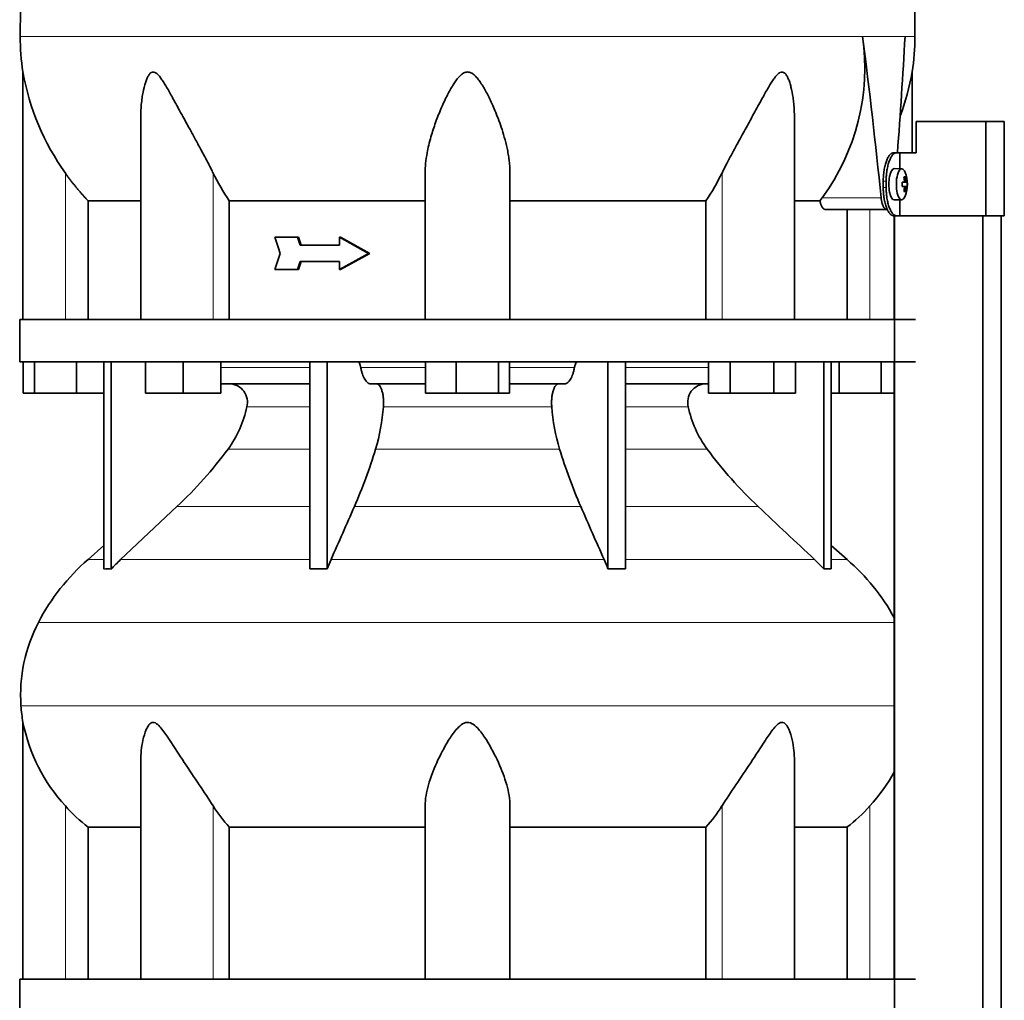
# Model space of a CAD drawing. Header units: millimetres. Extents: x 424 to 1298, y -2735 to 1993.
# Tile 22 of 24: x 922 to 1236, y 950 to 1262. Entities that reach past the tile are written whole.
import ezdxf

# ---------------------------------------------------------------- set-up
doc = ezdxf.new("R2010")
doc.units = ezdxf.units.MM
for name, color, linetype in [('M5X8_UNI7687', 7, 'Continuous'), ('MID_344-7', 7, 'Continuous'), ('VSI344-454_TERMI', 7, 'Continuous'), ('VSI344-454_TESTA', 7, 'Continuous'), ('VSI344_DIFFUSORE', 7, 'Continuous')]:
    doc.layers.add(name, color=color, linetype=linetype)

# ---------------------------------------------------------------- blocks, each defined once
blk = doc.blocks.new('SE3')
at = {"layer": 'M5X8_UNI7687', "color": 7, "linetype": 'Continuous', "lineweight": 35}
for p, q in [((1203.14, 1214.88), (1200.79, 1214.95)), ((1204.66, 1210.66), (1203.26, 1210.54)), ((1203.26, 1210.61), (1203.84, 1210.66)), ((1204.86, 1210.65), (1203.26, 1210.53)), ((1204.29, 1212.29), (1203.88, 1211.98)), ((1204.86, 1209.26), (1203.26, 1209.38)), ((1203.26, 1209.37), (1204.66, 1209.24)), ((1203.84, 1209.24), (1203.26, 1209.3)), ((1204.29, 1207.62), (1203.88, 1207.92)), ((1200.79, 1204.95), (1203.14, 1205.02))]:
    blk.add_line(p, q, dxfattribs=at)
at = {"layer": 'M5X8_UNI7687', "color": 4, "linetype": 'Continuous', "lineweight": 9}
for p, q in [((1203.26, 1210.61), (1203.83, 1210.66)), ((1204, 1211.12), (1204.49, 1211.16)), ((1203.83, 1209.24), (1203.26, 1209.3)), ((1204.49, 1208.74), (1204, 1208.79))]:
    blk.add_line(p, q, dxfattribs=at)
at = {"layer": 'M5X8_UNI7687', "color": 7, "linetype": 'Continuous', "lineweight": 35}
for centre, radius, start, end in [((1194.94, 1209.95), 10, 337.7946, 22.2054), ((1195.26, 1209.95), 9.62, 355.8727, 4.1273)]:
    blk.add_arc(centre, radius, start, end, dxfattribs=at)
for centre, major_axis, ratio, start_param, end_param in [((1200.77, 1209.95), (0, 5), 0.34202, 0, 3.151709), ((1203.12, 1209.95), (0, -4.93), 0.34202, 2.444185, 6.283185), ((1194.96, 1209.8), (9.97, 0.82), 0.029809, 0.468971, 0.583531), ((1198.07, 1209.95), (0, -9.26), 0.562348, 1.49595, 1.645642), ((1197.02, 1206.89), (7.67, 5.19), 0.199978, 0.212267, 0.361959), ((1195.01, 1209.95), (0, 10), 0.906308, 4.833518, 4.948078), ((1194.9, 1209.95), (0, 10), 0.965926, 4.833518, 4.948078), ((1194.96, 1209.8), (9.97, 0.82), 0.029809, 0.112154, 0.226713), ((1194.96, 1210.11), (9.97, -0.82), 0.029809, -0.583531, -0.468971), ((1195.01, 1209.95), (0, -10), 0.906308, 1.335108, 1.449667), ((1197.02, 1213.02), (7.67, -5.19), 0.199978, -0.361959, -0.212267), ((1194.9, 1209.95), (0, -10), 0.965926, 1.335108, 1.449667), ((1194.96, 1210.11), (9.97, -0.82), 0.029809, -0.226713, -0.112154), ((1203.12, 1209.95), (0, -4.93), 0.34202, 0, 0.697408)]:
    blk.add_ellipse(centre, major_axis=major_axis, ratio=ratio, start_param=start_param, end_param=end_param, dxfattribs=at)
for points in [[(1203.83, 1210.66), (1203.84, 1210.66), (1203.86, 1210.67), (1203.88, 1210.67), (1203.9, 1210.69), (1203.92, 1210.7), (1203.93, 1210.72), (1203.95, 1210.75), (1203.96, 1210.78), (1203.98, 1210.81), (1203.99, 1210.85), (1204, 1210.89), (1204, 1210.93), (1204.01, 1210.97), (1204.01, 1211.02), (1204.01, 1211.06), (1204.01, 1211.11), (1204.01, 1211.14), (1204, 1211.16)], [(1204.49, 1211.16), (1204.49, 1211.14), (1204.5, 1211.11), (1204.5, 1211.06), (1204.51, 1211.02), (1204.52, 1210.97), (1204.53, 1210.93), (1204.54, 1210.89), (1204.55, 1210.85), (1204.56, 1210.81), (1204.58, 1210.78), (1204.59, 1210.75), (1204.6, 1210.72), (1204.61, 1210.7), (1204.62, 1210.69), (1204.64, 1210.67), (1204.65, 1210.67), (1204.66, 1210.66), (1204.66, 1210.66)], [(1204, 1208.74), (1204.01, 1208.76), (1204.01, 1208.8), (1204.01, 1208.84), (1204.01, 1208.89), (1204.01, 1208.93), (1204, 1208.98), (1204, 1209.02), (1203.99, 1209.06), (1203.98, 1209.1), (1203.96, 1209.13), (1203.95, 1209.16), (1203.93, 1209.18), (1203.92, 1209.2), (1203.9, 1209.22), (1203.88, 1209.23), (1203.86, 1209.24), (1203.84, 1209.24), (1203.83, 1209.24)], [(1204.66, 1209.24), (1204.66, 1209.24), (1204.65, 1209.24), (1204.64, 1209.23), (1204.62, 1209.22), (1204.61, 1209.2), (1204.6, 1209.18), (1204.59, 1209.16), (1204.58, 1209.13), (1204.56, 1209.1), (1204.55, 1209.06), (1204.54, 1209.02), (1204.53, 1208.98), (1204.52, 1208.93), (1204.51, 1208.89), (1204.5, 1208.84), (1204.5, 1208.8), (1204.49, 1208.76), (1204.49, 1208.74)]]:
    blk.add_open_spline(points, degree=3, dxfattribs=at)
at = {"layer": 'MID_344-7', "color": 7, "linetype": 'Continuous', "lineweight": 35}
for p, q in [((1200.78, 1199.95), (1200.78, 1166.95)), ((1200.85, 1199.95), (1200.85, -302.05)), ((1228.99, -302.05), (1228.99, 1199.95)), ((1234.78, -302.05), (1234.78, 1199.95)), ((1200.78, 1153.45), (1200.78, 956.95))]:
    blk.add_line(p, q, dxfattribs=at)
at = {"layer": 'VSI344-454_TERMI', "color": 7, "linetype": 'Continuous', "lineweight": 35}
for p, q in [((1229.86, 1229.95), (1207.77, 1229.95)), ((1207.77, 1229.95), (1207.77, 1219.95)), ((1235.79, 1229.95), (1229.86, 1229.95)), ((1229.86, 1229.95), (1229.86, 1199.95)), ((1235.79, 1229.95), (1235.79, 1199.95)), ((1200.5, 1219.95), (1201.42, 1219.95)), ((1201.42, 1219.95), (1202.59, 1219.95)), ((1202.59, 1214.9), (1202.59, 1219.95)), ((1202.59, 1219.95), (1207.77, 1219.95)), ((1197.27, 1208.95), (1197.27, 1210.95)), ((1198.19, 1208.95), (1198.19, 1210.95)), ((1202.59, 1199.95), (1202.59, 1205.01)), ((1201.42, 1199.95), (1200.5, 1199.95)), ((1201.42, 1199.95), (1202.59, 1199.95)), ((1229.86, 1199.95), (1202.59, 1199.95)), ((1235.79, 1199.95), (1229.86, 1199.95))]:
    blk.add_line(p, q, dxfattribs=at)
at = {"layer": 'VSI344-454_TERMI', "color": 4, "linetype": 'Continuous', "lineweight": 9}
for p, q in [((1197.27, 1210.95), (1198.19, 1210.95)), ((1198.19, 1208.95), (1197.27, 1208.95))]:
    blk.add_line(p, q, dxfattribs=at)
at = {"layer": 'VSI344-454_TERMI', "color": 7, "linetype": 'Continuous', "lineweight": 35}
for points, knots in [([(1197.27, 1210.95), (1197.27, 1211.05), (1197.27, 1211.25), (1197.28, 1211.54), (1197.29, 1211.84), (1197.3, 1212.13), (1197.31, 1212.42), (1197.34, 1212.71), (1197.36, 1213), (1197.39, 1213.28), (1197.42, 1213.56), (1197.45, 1213.85), (1197.49, 1214.12), (1197.56, 1214.58), (1197.67, 1215.2), (1197.85, 1215.96), (1198.04, 1216.67), (1198.27, 1217.33), (1198.51, 1217.92), (1198.77, 1218.45), (1199.04, 1218.91), (1199.29, 1219.24), (1199.52, 1219.48), (1199.71, 1219.65), (1199.91, 1219.79), (1200.1, 1219.88), (1200.3, 1219.94), (1200.43, 1219.95), (1200.5, 1219.95)], [0, 0, 0, 0, 0.020997, 0.041893, 0.062713, 0.083477, 0.104209, 0.124931, 0.145666, 0.166436, 0.187265, 0.208173, 0.229184, 0.250319, 0.312379, 0.374611, 0.437429, 0.499972, 0.562502, 0.625327, 0.687534, 0.749602, 0.791735, 0.833469, 0.874983, 0.916456, 0.958068, 1, 1, 1, 1]), ([(1201.42, 1219.95), (1201.39, 1219.95), (1201.32, 1219.95), (1201.22, 1219.94), (1201.13, 1219.91), (1201.03, 1219.88), (1200.93, 1219.84), (1200.83, 1219.78), (1200.73, 1219.72), (1200.64, 1219.65), (1200.54, 1219.57), (1200.44, 1219.48), (1200.34, 1219.38), (1200.18, 1219.2), (1199.96, 1218.91), (1199.69, 1218.45), (1199.43, 1217.92), (1199.19, 1217.33), (1198.97, 1216.67), (1198.77, 1215.96), (1198.59, 1215.2), (1198.47, 1214.49), (1198.37, 1213.85), (1198.31, 1213.28), (1198.26, 1212.71), (1198.22, 1212.13), (1198.2, 1211.54), (1198.19, 1211.15), (1198.19, 1210.95)], [0, 0, 0, 0, 0.021018, 0.041934, 0.062771, 0.08355, 0.104295, 0.125028, 0.145771, 0.166547, 0.187379, 0.208288, 0.229298, 0.250429, 0.312489, 0.374705, 0.437522, 0.500061, 0.562591, 0.625422, 0.687637, 0.749714, 0.79185, 0.833578, 0.875077, 0.916526, 0.958107, 1, 1, 1, 1]), ([(1200.5, 1199.95), (1200.46, 1199.95), (1200.4, 1199.96), (1200.3, 1199.97), (1200.2, 1199.99), (1200.1, 1200.03), (1200.01, 1200.07), (1199.91, 1200.12), (1199.81, 1200.18), (1199.71, 1200.26), (1199.61, 1200.34), (1199.52, 1200.43), (1199.42, 1200.53), (1199.26, 1200.71), (1199.04, 1201), (1198.77, 1201.46), (1198.51, 1201.98), (1198.27, 1202.58), (1198.04, 1203.23), (1197.85, 1203.95), (1197.67, 1204.7), (1197.54, 1205.41), (1197.45, 1206.06), (1197.38, 1206.62), (1197.33, 1207.2), (1197.3, 1207.78), (1197.27, 1208.36), (1197.27, 1208.76), (1197.27, 1208.95)], [0, 0, 0, 0, 0.021018, 0.041935, 0.062772, 0.083551, 0.104297, 0.125029, 0.145773, 0.166549, 0.187381, 0.20829, 0.2293, 0.250431, 0.312491, 0.374707, 0.437523, 0.500061, 0.562591, 0.625422, 0.687637, 0.749714, 0.79185, 0.833578, 0.875076, 0.916526, 0.958107, 1, 1, 1, 1]), ([(1198.19, 1208.95), (1198.19, 1208.85), (1198.19, 1208.66), (1198.2, 1208.36), (1198.21, 1208.07), (1198.22, 1207.78), (1198.24, 1207.49), (1198.26, 1207.2), (1198.28, 1206.91), (1198.31, 1206.63), (1198.34, 1206.34), (1198.37, 1206.06), (1198.41, 1205.78), (1198.48, 1205.32), (1198.59, 1204.7), (1198.77, 1203.95), (1198.97, 1203.23), (1199.19, 1202.58), (1199.43, 1201.98), (1199.69, 1201.46), (1199.96, 1201), (1200.21, 1200.67), (1200.44, 1200.42), (1200.64, 1200.25), (1200.83, 1200.12), (1201.03, 1200.02), (1201.22, 1199.96), (1201.35, 1199.96), (1201.42, 1199.95)], [0, 0, 0, 0, 0.020996, 0.041893, 0.062713, 0.083477, 0.104209, 0.124931, 0.145666, 0.166436, 0.187264, 0.208173, 0.229184, 0.250319, 0.312379, 0.374611, 0.437429, 0.499972, 0.562503, 0.625328, 0.687536, 0.749604, 0.791737, 0.833471, 0.874985, 0.916457, 0.958069, 1, 1, 1, 1])]:
    blk.add_open_spline(points, degree=3, knots=knots, dxfattribs=at)
at = {"layer": 'VSI344-454_TESTA', "color": 4, "linetype": 'Continuous', "lineweight": 9}
for p, q in [((1204.21, 1256.98), (1190.71, 1256.98)), ((936.98, 1166.95), (936.98, 1213.53)), ((984.02, 1166.95), (984.02, 1213.53)), ((1145.95, 1166.95), (1145.95, 1213.53)), ((1177.84, 1205.66), (1196.59, 1205.66)), ((1192.98, 1166.95), (1192.98, 1201.95))]:
    blk.add_line(p, q, dxfattribs=at)
at = {"layer": 'VSI344-454_TESTA', "color": 7, "linetype": 'Continuous', "lineweight": 35}
for p, q in [((923.48, 1245.7), (923.48, 1166.95)), ((1206.48, 1219.95), (1206.48, 1245.7)), ((960.97, 1231.32), (960.97, 1166.95)), ((1168.99, 1166.95), (1168.99, 1231.32)), ((1051.48, 1166.95), (1051.48, 1213.53)), ((1078.48, 1166.95), (1078.48, 1213.53)), ((944.24, 1204.66), (944.24, 1166.95)), ((989.15, 1204.66), (989.15, 1166.95)), ((1140.82, 1204.66), (1140.82, 1166.95)), ((1177.12, 1204.66), (1169.1, 1204.66)), ((1177.12, 1204.66), (1177.84, 1205.66)), ((1178.75, 1201.95), (1198.35, 1201.95)), ((1185.73, 1201.95), (1185.73, 1166.95)), ((1010.82, 1193.12), (1003.67, 1193.12)), ((1011.2, 1193.12), (1010.82, 1193.12)), ((1024.59, 1193.12), (1024.21, 1193.12)), ((1033.5, 1187.95), (1024.21, 1193.12)), ((1024.21, 1193.12), (1024.21, 1190.54)), ((1033.89, 1187.95), (1024.59, 1193.12)), ((1024.21, 1190.54), (1011.67, 1190.54)), ((1033.5, 1187.95), (1024.21, 1182.79)), ((1033.89, 1187.95), (1024.59, 1182.79)), ((1033.89, 1187.95), (1033.5, 1187.95)), ((1024.21, 1185.37), (1011.67, 1185.37)), ((1024.21, 1185.37), (1024.21, 1182.79)), ((1010.82, 1182.79), (1003.67, 1182.79)), ((1011.2, 1182.79), (1010.82, 1182.79)), ((1024.59, 1182.79), (1024.21, 1182.79))]:
    blk.add_line(p, q, dxfattribs=at)
for centre, radius, start, end in [((998.95, 1257.08), 76.32, 180.0677, 188.5809), ((1121.23, 1247.12), 70.17, 323.7797, 8.0768), ((-916.92, 989.62), 2124.52, 5.83629, 7.22949), ((-890.47, 1375.23), 2098.01, 355.75558, 356.769), ((1131.02, 1257.08), 76.32, 351.4193, 359.9323), ((1001.19, 1259.39), 78.91, 189.9996, 215.5389), ((1128.78, 1259.39), 78.91, 339.3595, 350.0004), ((1052.89, 1247.42), 76.76, 206.2011, 213.8556), ((1077.07, 1247.42), 76.76, 326.1444, 333.7989), ((3605.94, 2020.23), 2730.56, 197.63243, 197.74619), ((3605.94, 355.68), 2730.56, 162.25381, 162.36757)]:
    blk.add_arc(centre, radius, start, end, dxfattribs=at)
for points, degree, knots in [([(949.72, 1393.41), (948.26, 1388.54), (944.3, 1378.7), (937.04, 1363.54), (930.86, 1347.18), (927.11, 1330.66), (924.89, 1314.51), (923.64, 1298.54), (922.97, 1282.66), (922.77, 1268.89), (922.63, 1260.34), (922.63, 1256.99)], 3, [0, 0, 0, 0, 0.117079, 0.240569, 0.360617, 0.476421, 0.590288, 0.703407, 0.816259, 0.929029, 1, 1, 1, 1]), ([(1180.25, 1393.41), (1181.7, 1388.54), (1185.66, 1378.7), (1192.93, 1363.54), (1199.11, 1347.18), (1202.86, 1330.66), (1205.07, 1314.51), (1206.33, 1298.54), (1206.99, 1282.66), (1207.2, 1268.89), (1207.34, 1260.34), (1207.34, 1256.99)], 3, [0, 0, 0, 0, 0.117079, 0.240569, 0.360617, 0.476421, 0.590288, 0.703407, 0.816259, 0.929029, 1, 1, 1, 1]), ([(984.02, 1213.53), (983.8, 1213.96), (983.36, 1214.85), (982.66, 1216.22), (981.85, 1217.77), (980.91, 1219.52), (979.59, 1221.96), (978.02, 1224.84), (976.29, 1228.01), (974.74, 1230.83), (973.38, 1233.32), (972.17, 1235.54), (970.79, 1238.05), (969.54, 1240.3), (968.34, 1242.28), (967.53, 1243.52), (966.73, 1244.56), (965.94, 1245.35), (965.09, 1245.78), (964.28, 1245.59), (963.64, 1244.93), (963.1, 1244), (962.63, 1242.87), (962.05, 1241.01), (961.59, 1238.84), (961.24, 1236.36), (961.04, 1234.18), (960.98, 1232.47), (960.97, 1231.51), (960.97, 1231.32)], 3, [0, 0, 0, 0, 0.020247, 0.0413012, 0.0631676, 0.0911499, 0.1206822, 0.1725651, 0.2189806, 0.2600001, 0.2962057, 0.3283254, 0.3570821, 0.4069553, 0.4285992, 0.4484587, 0.4665056, 0.4826091, 0.4971306, 0.5113122, 0.5266668, 0.543344, 0.562023, 0.5826937, 0.6304427, 0.6595254, 0.6923195, 0.7261108, 0.7344062, 0.7344062, 0.7344062, 0.7344062]), ([(1078.48, 1213.53), (1078.48, 1213.96), (1078.47, 1214.85), (1078.37, 1216.22), (1078.21, 1217.77), (1077.94, 1219.52), (1077.46, 1221.96), (1076.73, 1224.84), (1075.75, 1228.01), (1074.74, 1230.83), (1073.74, 1233.32), (1072.78, 1235.54), (1071.59, 1238.05), (1070.4, 1240.3), (1069.16, 1242.28), (1068.27, 1243.52), (1067.34, 1244.56), (1066.36, 1245.35), (1065.23, 1245.78), (1064.05, 1245.59), (1063.03, 1244.93), (1062.1, 1244), (1061.21, 1242.87), (1059.98, 1241.01), (1058.78, 1238.84), (1057.57, 1236.36), (1056.59, 1234.18), (1055.65, 1231.91), (1054.5, 1228.86), (1053.47, 1225.68), (1052.62, 1222.45), (1052.03, 1219.6), (1051.58, 1216.63), (1051.51, 1214.53), (1051.48, 1213.53)], 3, [0, 0, 0, 0, 0.020247, 0.041301, 0.063168, 0.09115, 0.120682, 0.172565, 0.218981, 0.26, 0.296206, 0.328325, 0.357082, 0.406955, 0.428599, 0.448459, 0.466506, 0.482609, 0.497131, 0.511312, 0.526667, 0.543344, 0.562023, 0.582694, 0.630443, 0.659525, 0.692319, 0.726111, 0.759233, 0.82594, 0.865768, 0.902245, 0.953307, 1, 1, 1, 1]), ([(1168.99, 1231.32), (1168.99, 1232.02), (1168.96, 1233.45), (1168.81, 1235.54), (1168.51, 1238.05), (1168.09, 1240.3), (1167.53, 1242.28), (1167.08, 1243.52), (1166.57, 1244.56), (1165.97, 1245.35), (1165.22, 1245.78), (1164.37, 1245.59), (1163.57, 1244.93), (1162.79, 1244), (1162, 1242.87), (1160.84, 1241.01), (1159.61, 1238.84), (1158.24, 1236.36), (1157.05, 1234.18), (1155.81, 1231.91), (1154.15, 1228.86), (1152.4, 1225.68), (1150.64, 1222.45), (1149.1, 1219.6), (1147.51, 1216.63), (1146.45, 1214.53), (1145.95, 1213.53)], 3, [0.2656245, 0.2656245, 0.2656245, 0.2656245, 0.2962057, 0.3283254, 0.3570821, 0.4069553, 0.4285992, 0.4484587, 0.4665056, 0.4826091, 0.4971306, 0.5113122, 0.5266668, 0.543344, 0.562023, 0.5826937, 0.6304427, 0.6595254, 0.6923195, 0.7261108, 0.7592332, 0.8259403, 0.8657684, 0.9022453, 0.9533075, 1, 1, 1, 1]), ([(944.24, 1204.66), (942.24, 1206.76), (940.42, 1208.98), (938.62, 1211.18), (936.98, 1213.53)], 2, [0, 0, 0, 0.5, 0.5, 1, 1, 1]), ([(944.24, 1204.66), (944.87, 1204.66), (945.9, 1204.66), (948.74, 1204.66), (950.55, 1204.66), (954.91, 1204.66), (957.46, 1204.66), (960.53, 1204.66), (960.69, 1204.66), (960.86, 1204.66)], 3, [0, 0, 0, 0, 0.25, 0.25, 0.5, 0.5, 0.75, 0.75, 0.764371, 0.764371, 0.764371, 0.764371]), ([(989.15, 1204.66), (993.6, 1204.66), (998.3, 1204.66), (1008.11, 1204.66), (1013.22, 1204.66), (1023.75, 1204.66), (1029.17, 1204.66), (1040.2, 1204.66), (1045.82, 1204.66), (1051.48, 1204.66)], 3, [0, 0, 0, 0, 0.25, 0.25, 0.5, 0.5, 0.75, 0.75, 1, 1, 1, 1]), ([(1078.48, 1204.66), (1084.15, 1204.66), (1089.76, 1204.66), (1100.8, 1204.66), (1106.22, 1204.66), (1116.74, 1204.66), (1121.85, 1204.66), (1131.67, 1204.66), (1136.37, 1204.66), (1140.82, 1204.66)], 3, [0, 0, 0, 0, 0.25, 0.25, 0.5, 0.5, 0.75, 0.75, 1, 1, 1, 1]), ([(1178.75, 1201.95), (1178.73, 1201.95), (1178.67, 1201.96), (1178.59, 1201.97), (1178.51, 1202), (1178.43, 1202.03), (1178.35, 1202.08), (1178.22, 1202.17), (1178.04, 1202.35), (1177.82, 1202.66), (1177.61, 1203.05), (1177.45, 1203.44), (1177.34, 1203.78), (1177.25, 1204.06), (1177.18, 1204.35), (1177.14, 1204.55), (1177.12, 1204.66)], 3, [0, 0, 0, 0, 0.041685, 0.083129, 0.124417, 0.165635, 0.206869, 0.248205, 0.373034, 0.498358, 0.621809, 0.745536, 0.809628, 0.873199, 0.936554, 1, 1, 1, 1]), ([(1196.59, 1205.66), (1196.59, 1205.58), (1196.61, 1205.43), (1196.64, 1205.21), (1196.67, 1204.99), (1196.71, 1204.78), (1196.75, 1204.57), (1196.79, 1204.37), (1196.88, 1204.01), (1197.03, 1203.52), (1197.25, 1202.97), (1197.5, 1202.52), (1197.73, 1202.25), (1197.92, 1202.1), (1198.06, 1202.01), (1198.21, 1201.96), (1198.3, 1201.96), (1198.35, 1201.95)], 3, [0, 0, 0, 0, 0.036137, 0.072006, 0.107687, 0.143258, 0.1788, 0.214393, 0.250117, 0.375419, 0.499764, 0.624342, 0.749875, 0.812239, 0.874428, 0.936872, 1, 1, 1, 1])]:
    blk.add_open_spline(points, degree=degree, knots=knots, dxfattribs=at)
at = {"layer": 'VSI344-454_TESTA', "color": 4, "linetype": 'Continuous', "lineweight": 9}
for points, weights in [([(922.63, 1256.99), (922.63, 1256.99), (1103.35, 1256.99), (1190.71, 1256.98)], [1, 0.494458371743, 0.494458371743, 1]), ([(1204.21, 1256.98), (1206.29, 1256.99), (1207.34, 1256.99), (1207.34, 1256.99)], [1, 0.996331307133, 0.996331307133, 1])]:
    blk.add_rational_spline(points, weights, degree=3, dxfattribs=at)
at = {"layer": 'VSI344-454_TESTA', "color": 7, "linetype": 'Continuous', "lineweight": 35}
for points in [[(1011.67, 1190.54), (1011.38, 1191.4), (1011.1, 1192.26), (1010.82, 1193.12)], [(1012.05, 1190.54), (1011.77, 1191.4), (1011.48, 1192.26), (1011.2, 1193.12)], [(1011.67, 1185.37), (1011.38, 1184.51), (1011.1, 1183.65), (1010.82, 1182.79)], [(1012.05, 1185.37), (1011.77, 1184.51), (1011.48, 1183.65), (1011.2, 1182.79)]]:
    blk.add_open_spline(points, degree=3, dxfattribs=at)
at = {"layer": 'VSI344_DIFFUSORE', "color": 7, "linetype": 'Continuous', "lineweight": 35}
for p, q in [((922.48, 1166.95), (1207.48, 1166.95)), ((922.48, 1166.95), (922.48, 1153.45)), ((922.48, 1153.45), (1207.48, 1153.45)), ((923.6, 1143.45), (923.6, 1153.45)), ((927.19, 1143.45), (927.19, 1153.45)), ((940.57, 1143.45), (940.57, 1153.45)), ((949.27, 1087.49), (949.27, 1153.45)), ((951.57, 1087.49), (951.57, 1153.45)), ((962.47, 1143.45), (962.47, 1153.45)), ((974.47, 1143.45), (974.47, 1153.45)), ((986.47, 1143.45), (986.47, 1153.45)), ((1014.76, 1087.49), (1014.76, 1153.45)), ((1020.3, 1087.49), (1020.3, 1153.45)), ((1051.6, 1143.45), (1051.6, 1153.45)), ((1061.4, 1143.45), (1061.4, 1153.45)), ((1074.78, 1143.45), (1074.78, 1153.45)), ((1078.37, 1143.45), (1078.37, 1153.45)), ((1109.66, 1087.49), (1109.66, 1153.45)), ((1115.21, 1087.49), (1115.21, 1153.45)), ((1141.64, 1143.45), (1141.64, 1153.45)), ((1148.56, 1143.45), (1148.56, 1153.45)), ((1162.42, 1143.45), (1162.42, 1153.45)), ((1169.35, 1143.45), (1169.35, 1153.45)), ((1178.4, 1087.49), (1178.4, 1153.45)), ((1180.69, 1087.49), (1180.69, 1153.45)), ((1183.19, 1143.45), (1183.19, 1153.45)), ((1196.57, 1143.45), (1196.57, 1153.45)), ((1014.76, 1146.45), (986.47, 1146.45)), ((1051.6, 1146.45), (1034.1, 1146.45)), ((1095.87, 1146.45), (1078.37, 1146.45)), ((1141.64, 1146.45), (1115.21, 1146.45)), ((927.19, 1143.45), (923.6, 1143.45)), ((940.57, 1143.45), (927.19, 1143.45)), ((949.27, 1143.45), (940.57, 1143.45)), ((974.47, 1143.45), (962.47, 1143.45)), ((986.47, 1143.45), (974.47, 1143.45)), ((1061.4, 1143.45), (1051.6, 1143.45)), ((1074.78, 1143.45), (1061.4, 1143.45)), ((1078.37, 1143.45), (1074.78, 1143.45)), ((1148.56, 1143.45), (1141.64, 1143.45)), ((1162.42, 1143.45), (1148.56, 1143.45)), ((1169.35, 1143.45), (1162.42, 1143.45)), ((1183.19, 1143.45), (1180.69, 1143.45)), ((1196.57, 1143.45), (1183.19, 1143.45)), ((1200.78, 1143.45), (1196.57, 1143.45)), ((972.49, 1107.36), (954.57, 1090.5)), ((949.27, 1094.92), (944.19, 1090.5)), ((1185.78, 1090.5), (1180.69, 1094.92)), ((1020.3, 1087.49), (1021.54, 1090.5)), ((1175.4, 1090.5), (1178.4, 1087.49)), ((1014.76, 1087.49), (1020.3, 1087.49)), ((1178.4, 1087.49), (1180.69, 1087.49)), ((923.48, 1038.67), (923.48, 956.95)), ((960.97, 1026.45), (960.97, 956.95)), ((1168.99, 956.95), (1168.99, 1026.46)), ((1051.48, 956.95), (1051.48, 1012.06)), ((1078.48, 956.95), (1078.48, 1012.06)), ((944.24, 1005.33), (960.97, 1005.33)), ((944.24, 956.95), (944.24, 1005.33)), ((989.15, 1005.33), (1051.48, 1005.33)), ((989.15, 956.95), (989.15, 1005.33)), ((1078.48, 1005.33), (1140.82, 1005.33)), ((1140.82, 1005.33), (1140.82, 956.95)), ((1168.99, 1005.33), (1185.73, 1005.33)), ((1185.73, 1005.33), (1185.73, 956.95)), ((922.48, 956.95), (1207.48, 956.95)), ((922.48, 956.95), (922.48, 943.45))]:
    blk.add_line(p, q, dxfattribs=at)
at = {"layer": 'VSI344_DIFFUSORE', "color": 4, "linetype": 'Continuous', "lineweight": 9}
for p, q in [((986.47, 1151.67), (1014.76, 1151.67)), ((1030.97, 1151.67), (1051.6, 1151.67)), ((1078.37, 1151.67), (1099, 1151.67)), ((1115.21, 1151.67), (1141.64, 1151.67)), ((1014.76, 1139.12), (994.76, 1139.12)), ((1091.77, 1139.12), (1038.19, 1139.12)), ((1135.21, 1139.12), (1115.21, 1139.12)), ((988.74, 1125.65), (1014.76, 1125.65)), ((1035.7, 1125.65), (1094.27, 1125.65)), ((1115.21, 1125.65), (1141.22, 1125.65)), ((972.49, 1107.36), (1014.76, 1107.36)), ((1028.97, 1107.36), (1101, 1107.36)), ((1115.21, 1107.36), (1157.47, 1107.36)), ((949.27, 1090.5), (944.19, 1090.5)), ((954.57, 1090.5), (1014.76, 1090.5)), ((1021.54, 1090.5), (1108.42, 1090.5)), ((1115.21, 1090.5), (1175.4, 1090.5)), ((1180.69, 1090.5), (1185.78, 1090.5)), ((928.41, 1070.51), (1200.78, 1070.51)), ((1200.78, 1043.96), (922.85, 1043.96)), ((936.98, 956.95), (936.98, 1012.06)), ((984.02, 956.95), (984.02, 1012.06)), ((1145.95, 956.95), (1145.95, 1012.06)), ((1192.98, 956.95), (1192.98, 1012.06))]:
    blk.add_line(p, q, dxfattribs=at)
at = {"layer": 'VSI344_DIFFUSORE', "color": 7, "linetype": 'Continuous', "lineweight": 35}
for centre, radius, start, end in [((989.03, 1140.56), 5.9, 345.894, 86.92), ((1140.93, 1140.56), 5.9, 93.08, 194.106), ((960.83, 1146.2), 34.66, 323.6456, 348.2168), ((971.42, 1144.51), 66.99, 343.65, 355.3858), ((1158.54, 1144.51), 66.99, 184.6142, 196.35), ((1169.14, 1146.2), 34.66, 191.7832, 216.3544), ((878.16, 1207.53), 137.6, 313.2799, 323.4819), ((875.36, 1174.27), 167.55, 336.4617, 343.1307), ((1254.61, 1174.27), 167.55, 196.8693, 203.5383), ((1251.81, 1207.53), 137.6, 216.5181, 226.7201), ((989.15, 1038.78), 68.53, 131, 152.418), ((999.58, 1042.66), 65.69, 133.2547, 136.96), ((1043.09, 1061.78), 71.37, 21.1174, 23.731), ((1140.81, 1038.78), 68.53, 28.9585, 49), ((950.42, 1069.12), 18.4, 86.4236, 93.5764), ((1112.44, 980.36), 107.17, 88.518, 91.482), ((972.66, 1047.39), 49.92, 152.418, 183.9452), ((976.23, 1047.64), 53.5, 183.9452, 189.6558), ((978.06, 1049.62), 55.66, 191.3531, 222.4473), ((1151.91, 1049.62), 55.66, 317.5527, 331.4608), ((976.84, 1047.74), 53.5, 221.8382, 232.4484), ((1024.05, 1037.25), 47.3, 212.1799, 222.4416), ((1105.91, 1037.25), 47.3, 317.5584, 327.8201), ((1153.12, 1047.74), 53.5, 307.5516, 318.1618)]:
    blk.add_arc(centre, radius, start, end, dxfattribs=at)
for points, knots in [([(1029.9, 1153.45), (1029.96, 1153.45), (1030.02, 1153.44), (1030.13, 1153.4), (1030.18, 1153.37), (1030.34, 1153.25), (1030.44, 1153.13), (1030.63, 1152.81), (1030.72, 1152.62), (1030.83, 1152.29), (1030.86, 1152.17), (1030.92, 1151.93), (1030.95, 1151.8), (1030.97, 1151.67)], [0, 0, 0, 0, 0.125, 0.125, 0.25, 0.25, 0.5, 0.5, 0.75, 0.75, 0.875, 0.875, 1, 1, 1, 1]), ([(1100.06, 1153.45), (1100.01, 1153.45), (1099.95, 1153.44), (1099.84, 1153.4), (1099.79, 1153.37), (1099.63, 1153.25), (1099.52, 1153.13), (1099.33, 1152.81), (1099.25, 1152.62), (1099.14, 1152.29), (1099.11, 1152.17), (1099.05, 1151.93), (1099.02, 1151.8), (1099, 1151.67)], [0, 0, 0, 0, 0.125, 0.125, 0.25, 0.25, 0.5, 0.5, 0.75, 0.75, 0.875, 0.875, 1, 1, 1, 1]), ([(1034.1, 1146.45), (1033.93, 1146.45), (1033.77, 1146.48), (1033.45, 1146.6), (1033.29, 1146.69), (1032.98, 1146.93), (1032.82, 1147.08), (1032.52, 1147.44), (1032.38, 1147.64), (1031.96, 1148.33), (1031.72, 1148.89), (1031.4, 1149.85), (1031.3, 1150.2), (1031.12, 1150.91), (1031.04, 1151.28), (1030.97, 1151.67)], [0, 0, 0, 0, 0.125, 0.125, 0.25, 0.25, 0.375, 0.375, 0.5, 0.5, 0.75, 0.75, 0.875, 0.875, 1, 1, 1, 1]), ([(1095.87, 1146.45), (1096.03, 1146.45), (1096.2, 1146.48), (1096.52, 1146.6), (1096.68, 1146.69), (1096.99, 1146.93), (1097.14, 1147.08), (1097.44, 1147.44), (1097.59, 1147.64), (1098, 1148.33), (1098.25, 1148.89), (1098.57, 1149.85), (1098.67, 1150.2), (1098.85, 1150.91), (1098.93, 1151.28), (1099, 1151.67)], [0, 0, 0, 0, 0.125, 0.125, 0.25, 0.25, 0.375, 0.375, 0.5, 0.5, 0.75, 0.75, 0.875, 0.875, 1, 1, 1, 1]), ([(1035.95, 1146.45), (1036.12, 1146.45), (1036.3, 1146.4), (1036.63, 1146.2), (1036.79, 1146.06), (1037.1, 1145.66), (1037.25, 1145.42), (1037.52, 1144.86), (1037.64, 1144.54), (1037.85, 1143.84), (1037.95, 1143.46), (1038.1, 1142.65), (1038.15, 1142.23), (1038.23, 1141.35), (1038.25, 1140.9), (1038.25, 1140.01), (1038.23, 1139.55), (1038.19, 1139.12)], [0, 0, 0, 0, 0.125, 0.125, 0.25, 0.25, 0.375, 0.375, 0.5, 0.5, 0.625, 0.625, 0.75, 0.75, 0.875, 0.875, 1, 1, 1, 1]), ([(1094.02, 1146.45), (1093.84, 1146.45), (1093.67, 1146.4), (1093.34, 1146.2), (1093.18, 1146.06), (1092.86, 1145.66), (1092.72, 1145.42), (1092.45, 1144.86), (1092.33, 1144.54), (1092.11, 1143.84), (1092.02, 1143.46), (1091.87, 1142.65), (1091.81, 1142.23), (1091.74, 1141.35), (1091.72, 1140.9), (1091.72, 1140.01), (1091.74, 1139.55), (1091.77, 1139.12)], [0, 0, 0, 0, 0.125, 0.125, 0.25, 0.25, 0.375, 0.375, 0.5, 0.5, 0.625, 0.625, 0.75, 0.75, 0.875, 0.875, 1, 1, 1, 1]), ([(984.02, 1012.06), (982.65, 1014.22), (981.14, 1016.46), (978, 1021.12), (976.4, 1023.52), (973.25, 1028.29), (971.71, 1030.7), (969.35, 1034.25), (968.56, 1035.43), (967.3, 1037.03), (966.86, 1037.54), (965.91, 1038.38), (965.37, 1038.69), (964.36, 1038.64), (963.92, 1038.29), (963.24, 1037.42), (962.97, 1036.91), (962.26, 1035.29), (961.93, 1034.13), (961.2, 1030.83), (960.97, 1028.62), (960.97, 1026.45)], [0, 0, 0, 0, 0.125, 0.125, 0.25, 0.25, 0.375, 0.375, 0.4375, 0.4375, 0.46875, 0.46875, 0.5, 0.5, 0.53125, 0.53125, 0.5625, 0.5625, 0.625, 0.625, 0.7389823, 0.7389823, 0.7389823, 0.7389823]), ([(1078.48, 1012.06), (1078.48, 1014.22), (1078.08, 1016.46), (1076.77, 1021.12), (1075.86, 1023.52), (1073.69, 1028.29), (1072.44, 1030.7), (1070.21, 1034.25), (1069.41, 1035.43), (1068, 1037.03), (1067.5, 1037.54), (1066.32, 1038.38), (1065.62, 1038.69), (1064.17, 1038.64), (1063.49, 1038.29), (1062.34, 1037.42), (1061.85, 1036.91), (1060.46, 1035.29), (1059.68, 1034.13), (1057.48, 1030.62), (1056.23, 1028.2), (1054.08, 1023.43), (1053.19, 1021.09), (1051.89, 1016.49), (1051.48, 1014.21), (1051.48, 1012.06)], [0, 0, 0, 0, 0.125, 0.125, 0.25, 0.25, 0.375, 0.375, 0.4375, 0.4375, 0.46875, 0.46875, 0.5, 0.5, 0.53125, 0.53125, 0.5625, 0.5625, 0.625, 0.625, 0.75, 0.75, 0.875, 0.875, 1, 1, 1, 1]), ([(1168.99, 1026.46), (1168.99, 1028.66), (1168.77, 1030.88), (1168.01, 1034.25), (1167.67, 1035.43), (1166.94, 1037.03), (1166.66, 1037.54), (1165.95, 1038.38), (1165.49, 1038.69), (1164.46, 1038.64), (1163.93, 1038.29), (1163, 1037.42), (1162.57, 1036.91), (1161.32, 1035.29), (1160.54, 1034.13), (1158.21, 1030.62), (1156.65, 1028.2), (1153.51, 1023.43), (1151.94, 1021.09), (1148.84, 1016.49), (1147.31, 1014.21), (1145.95, 1012.06)], [0.2596572, 0.2596572, 0.2596572, 0.2596572, 0.375, 0.375, 0.4375, 0.4375, 0.46875, 0.46875, 0.5, 0.5, 0.53125, 0.53125, 0.5625, 0.5625, 0.625, 0.625, 0.75, 0.75, 0.875, 0.875, 1, 1, 1, 1])]:
    blk.add_open_spline(points, degree=3, knots=knots, dxfattribs=at)
for points in [[(1021.54, 1090.5), (1024.02, 1096.12), (1026.49, 1101.74), (1028.97, 1107.36)], [(1108.42, 1090.5), (1105.95, 1096.12), (1103.47, 1101.74), (1101, 1107.36)], [(1157.47, 1107.36), (1163.45, 1101.74), (1169.42, 1096.12), (1175.4, 1090.5)]]:
    blk.add_open_spline(points, degree=3, dxfattribs=at)

msp = doc.modelspace()

# ---------------------------------------------------------------- block references
msp.add_blockref('SE3', (0, 0))

doc.saveas('drawing.dxf')
